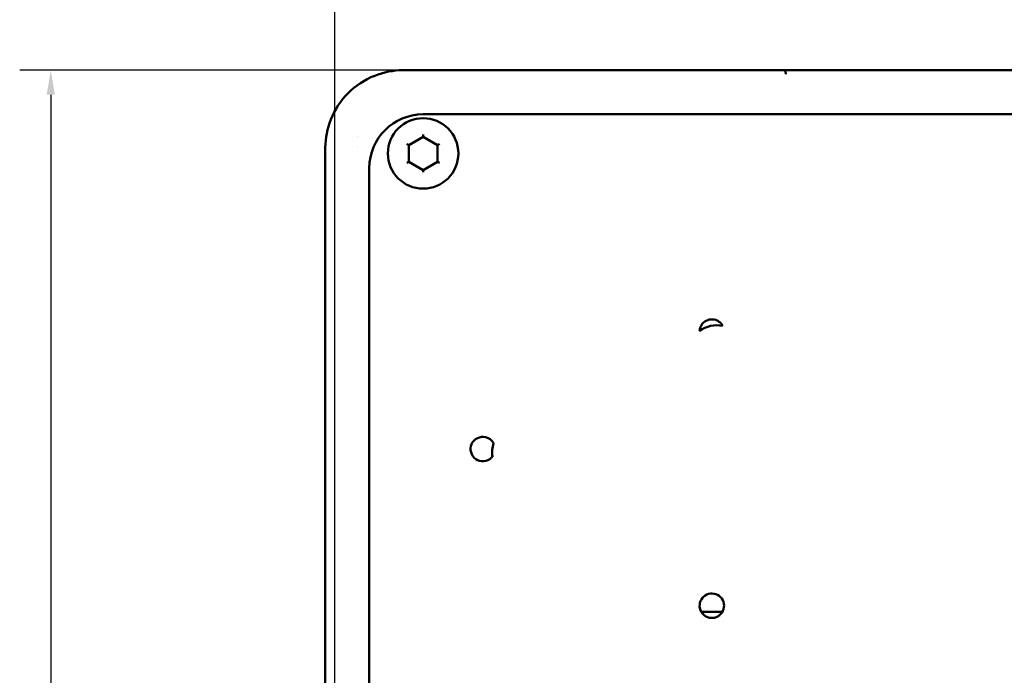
# Paper-space layout 'Sheet_1' of a CAD drawing. Header units: millimetres. Extents: x 0.8 to 58.3, y 0.8 to 58.3.
# Tile 81 of 128: x 20.2 to 24.2, y 46.6 to 49.3. Entities that reach past the tile are written whole.
import ezdxf

# ---------------------------------------------------------------- set-up
doc = ezdxf.new("R2010")
doc.units = ezdxf.units.MM
doc.layers.add('Dimension (ISO)', color=7, linetype='Continuous', lineweight=25)
doc.layers.add('Visible (ISO)', color=7, linetype='Continuous', lineweight=50)
doc.styles.add('Note Text (ANSI)', font='tahoma.ttf')
doc.dimstyles.new('Default (ISO)', dxfattribs={"dimtxt": 0.511811, "dimasz": 0.098425, "dimexe": 0.125, "dimexo": 0, "dimgap": 0.03, "dimtad": 1, "dimlfac": 25.4, "dimrnd": 1e-08, "dimzin": 0, "dimdsep": 46, "dimtxsty": 'Note Text (ANSI)', "dimcen": 0.09, "dimdle": 0.393701, "dimclrd": 256, "dimclre": 256, "dimclrt": 256, "dimazin": 0, "dimtfac": 0.269631, "dimtmove": 0, "dimatfit": 3, "dimfxl": 1, "dimtolj": 1, "dimtzin": 0, "dimlwd": -1, "dimlwe": -1, "dimarcsym": 0})

# ---------------------------------------------------------------- blocks, each defined once
blk = doc.blocks.new('*D6')
at = {"layer": 'Defpoints', "color": 0, "transparency": 16777216}
for p in [(23.3583, 49.0805), (20.3662, 42.7816), (23.3583, 42.7816)]:
    blk.add_point(p, dxfattribs=at)
at = {"layer": 'Dimension (ISO)', "transparency": 16777216}
for p, q in [((23.3583, 49.0805), (20.2412, 49.0805)), ((20.3662, 48.9821), (20.3662, 42.88)), ((23.3583, 42.7816), (20.2412, 42.7816)), ((20.3662, 40.4851), (20.3662, 42.7816)), ((27.978, 40.4851), (20.3662, 40.4851))]:
    blk.add_line(p, q, dxfattribs=at)
for points in [[(20.3497, 48.9821), (20.3826, 48.9821), (20.3662, 49.0805)], [(20.3497, 42.88), (20.3826, 42.88), (20.3662, 42.7816)]]:
    blk.add_solid(points, dxfattribs=at)
at = {"layer": 'Dimension (ISO)', "transparency": 16777216, "insert": (20.4946, 41.1847), "char_height": 0.511811, "attachment_point": 1, "style": 'Note Text (ANSI)'}
blk.add_mtext('\\A1;159.99 mm [159.994 in]', dxfattribs=at)
blk = doc.blocks.new('*D7')
at = {"layer": 'Defpoints', "color": 0, "transparency": 16777216}
for p in [(37.573, 51.1379), (21.5092, 45.2419), (37.573, 45.2419)]:
    blk.add_point(p, dxfattribs=at)
at = {"layer": 'Dimension (ISO)', "transparency": 16777216}
for p, q in [((21.5092, 45.2419), (21.5092, 51.2629)), ((37.573, 45.2419), (37.573, 51.2629)), ((21.6076, 51.1379), (37.4746, 51.1379))]:
    blk.add_line(p, q, dxfattribs=at)
for points in [[(21.6076, 51.1543), (21.6076, 51.1215), (21.5092, 51.1379)], [(37.4746, 51.1543), (37.4746, 51.1215), (37.573, 51.1379)]]:
    blk.add_solid(points, dxfattribs=at)
at = {"layer": 'Dimension (ISO)', "transparency": 16777216, "insert": (25.7825, 51.8375), "char_height": 0.511811, "attachment_point": 1, "style": 'Note Text (ANSI)'}
blk.add_mtext('\\A1;408.02 mm [408.022 in]', dxfattribs=at)

psp = doc.layouts.new('Sheet_1')

# ---------------------------------------------------------------- linework, layer by layer
at = {"layer": 'Visible (ISO)'}
for p, q in [((21.78522, 49.08077), (23.31208, 49.08077)), ((23.35828, 49.08054), (35.72398, 49.08054)), ((23.32327, 49.06511), (23.32327, 49.06511)), ((21.86396, 48.9036), (29.082, 48.9036)), ((21.806, 48.77958), (21.86396, 48.81305)), ((21.86396, 48.81305), (21.92192, 48.77958)), ((21.47026, 48.7658), (21.47026, 46.56558)), ((21.59897, 48.77333), (21.59897, 48.77334)), ((21.806, 48.71266), (21.806, 48.77958)), ((21.92192, 48.77958), (21.92192, 48.71266)), ((21.64743, 46.58114), (21.64743, 48.68706)), ((21.86396, 48.67919), (21.806, 48.71266)), ((21.92192, 48.71266), (21.86396, 48.67919)), ((23.06801, 46.90263), (22.98275, 46.90263))]:
    psp.add_line(p, q, dxfattribs=at)
psp.add_circle((21.86396, 48.74612), 0.14173, dxfattribs=at)
for centre, radius, start, end in [((21.86396, 48.68706), 0.21654, 90, 180), ((23.04506, 47.93903), 0.11605, 78.16195, 126.3676), ((23.02538, 48.02958), 0.04921, 71.51877, 133.01078), ((22.10412, 47.55714), 0.04921, 56.85604, 294.34654), ((22.25766, 47.54533), 0.11605, 162.14099, 189.0616), ((23.02538, 46.92722), 0.04921, 317.83391, 235.43112)]:
    psp.add_arc(centre, radius, start, end, dxfattribs=at)
for centre, major_axis, ratio, start_param, end_param in [((21.78522, 49.07152), (0.05625, 0), 0.164399, 1.5708357, 1.6466147), ((23.29718, 49.07858), (0.01778, 0.00184), 0.06651, 0.1954132, 0.5702979), ((23.35135, 49.08131), (0.06294, -0.00008), 0.0120646, 4.0555559, 4.8227135), ((21.80884, 48.79146), (0, 0.2097), 0.9999589, 1.4533512, 1.4541206), ((21.86396, 48.82214), (0, -0.00909), 0.0000112, 4.7124431, 6.2831854), ((21.47951, 48.7658), (0, 0.05625), 0.164399, 1.494978, 1.570757), ((21.79813, 48.78413), (-0.00787, 0.00455), 0.0000112, 1.570851, 3.1415938), ((21.9298, 48.78413), (-0.00787, -0.00455), 0.0000112, 6.2831839, 7.8539268), ((21.79813, 48.70811), (-0.00787, -0.00455), 0.0000112, 1.570851, 3.1415939), ((21.86396, 48.6701), (0, -0.00909), 0.0000112, 1.5708505, 3.1415928), ((21.9298, 48.70811), (-0.00787, 0.00455), 0.0000112, 4.7124437, 6.2831866), ((-12.04903, 49.75019), (35.12233, -1.71569), 0.0292717, 0.0173662, 0.0190613), ((54.2199, 64.15648), (-31.24016, -16.14231), 0.0292717, 6.264124, 6.2658191)]:
    psp.add_ellipse(centre, major_axis=major_axis, ratio=ratio, start_param=start_param, end_param=end_param, dxfattribs=at)
for points, knots in [([(21.47029, 48.77006), (21.47083, 48.80711), (21.47808, 48.84592), (21.5084, 48.92247), (21.53329, 48.95949), (21.59153, 49.01773), (21.62855, 49.04263), (21.70511, 49.07294), (21.74392, 49.0802), (21.78096, 49.08074)], [-4.2505243, -4.2505243, -4.2505243, -4.2505243, -3.9711179, -3.9711179, -3.6573156, -3.6573156, -3.3435133, -3.3435133, -3.0641069, -3.0641069, -3.0641069, -3.0641069]), ([(23.32328, 49.065), (23.32324, 49.06591), (23.32316, 49.06683), (23.32303, 49.06773), (23.32291, 49.06855), (23.32276, 49.06936), (23.32257, 49.07015), (23.32236, 49.07099), (23.32212, 49.07179), (23.32185, 49.07256), (23.32158, 49.07329), (23.32129, 49.07399), (23.32096, 49.07466), (23.32084, 49.0749), (23.32072, 49.07514), (23.32059, 49.07538), (23.32043, 49.07566), (23.32027, 49.07594), (23.3201, 49.0762), (23.31988, 49.07655), (23.31964, 49.07689), (23.3194, 49.07721), (23.31899, 49.07774), (23.31856, 49.07822), (23.3181, 49.07864), (23.31763, 49.07908), (23.31714, 49.07946), (23.31664, 49.07976), (23.31615, 49.08006), (23.31565, 49.0803), (23.31514, 49.08046), (23.31496, 49.08052), (23.31479, 49.08057), (23.31462, 49.08061)], [-0.000267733, -0.000267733, -0.000267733, -0.000267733, 0.006720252, 0.006720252, 0.006720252, 0.013118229, 0.013118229, 0.013118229, 0.019847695, 0.019847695, 0.019847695, 0.02622193, 0.02622193, 0.02622193, 0.028601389, 0.028601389, 0.028601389, 0.0314827, 0.0314827, 0.0314827, 0.035339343, 0.035339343, 0.035339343, 0.041840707, 0.041840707, 0.041840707, 0.048587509, 0.048587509, 0.048587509, 0.055213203, 0.055213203, 0.055213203, 0.05744655, 0.05744655, 0.05744655, 0.05744655]), ([(22.97642, 48.03453), (22.97642, 48.03459), (22.97646, 48.03495), (22.97663, 48.03635), (22.97679, 48.03751), (22.97738, 48.0406), (22.97787, 48.04265), (22.97963, 48.04797), (22.98102, 48.05126), (22.9853, 48.05848), (22.9882, 48.0622), (22.99181, 48.06557)], [0.2202245, 0.2202245, 0.2202245, 0.2202245, 0.24015673, 0.24015673, 0.2646069, 0.2646069, 0.29304208, 0.29304208, 0.32830694, 0.32830694, 0.36720622, 0.36720622, 0.36720622, 0.36720622]), ([(23.04098, 48.07626), (23.04514, 48.07487), (23.0489, 48.07299), (23.05603, 48.06835), (23.05905, 48.06564), (23.06325, 48.06113), (23.06462, 48.05934), (23.06647, 48.0567), (23.06708, 48.05573), (23.06771, 48.05469), (23.06785, 48.05445), (23.06787, 48.05441)], [0.50202355, 0.50202355, 0.50202355, 0.50202355, 0.53613498, 0.53613498, 0.57508711, 0.57508711, 0.60540904, 0.60540904, 0.63066044, 0.63066044, 0.64786396, 0.64786396, 0.64786396, 0.64786396]), ([(22.13103, 47.59835), (22.13282, 47.59717), (22.13453, 47.59589), (22.13809, 47.59285), (22.13983, 47.59108), (22.14283, 47.58762), (22.14402, 47.58598), (22.14549, 47.58383), (22.14591, 47.58313), (22.14612, 47.58279), (22.14615, 47.58274), (22.14616, 47.58273)], [0.078690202, 0.078690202, 0.078690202, 0.078690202, 0.094920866, 0.094920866, 0.115551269, 0.115551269, 0.137938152, 0.137938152, 0.155644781, 0.155644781, 0.160028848, 0.160028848, 0.160028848, 0.160028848]), ([(22.14175, 47.52543), (22.14173, 47.5254), (22.14163, 47.52528), (22.14111, 47.52468), (22.1405, 47.52398), (22.13861, 47.52201), (22.13719, 47.52063), (22.13367, 47.51772), (22.13151, 47.51616), (22.12759, 47.51385), (22.12602, 47.51304), (22.12441, 47.51231)], [0.16275124, 0.16275124, 0.16275124, 0.16275124, 0.171398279, 0.171398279, 0.188054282, 0.188054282, 0.209127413, 0.209127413, 0.231521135, 0.231521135, 0.245263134, 0.245263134, 0.245263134, 0.245263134]), ([(23.06186, 46.89419), (23.06111, 46.89336), (23.06031, 46.89254), (23.05652, 46.8889), (23.05324, 46.88644), (23.04522, 46.88191), (23.04072, 46.88023), (23.03522, 46.87899), (23.03425, 46.87881), (23.03274, 46.87856), (23.03222, 46.87848), (23.03125, 46.87836), (23.03081, 46.87831), (23.02984, 46.87821), (23.0293, 46.87816), (23.02772, 46.87805), (23.02668, 46.87802), (23.02334, 46.878), (23.02106, 46.87815), (23.01427, 46.87906), (23.00947, 46.88036), (23.00198, 46.88382), (22.99958, 46.88523), (22.99746, 46.8867)], [0.41028155, 0.41028155, 0.41028155, 0.41028155, 0.41811609, 0.41811609, 0.44482402, 0.44482402, 0.47653709, 0.47653709, 0.48327339, 0.48327339, 0.48681361, 0.48681361, 0.48978327, 0.48978327, 0.49337707, 0.49337707, 0.50040018, 0.50040018, 0.51611342, 0.51611342, 0.54872427, 0.54872427, 0.56745162, 0.56745162, 0.56745162, 0.56745162])]:
    psp.add_open_spline(points, degree=3, knots=knots, dxfattribs=at)
for points in [[(22.14616, 47.58273), (22.14651, 47.58215), (22.14686, 47.58155), (22.14721, 47.58092)], [(22.14306, 47.52706), (22.14263, 47.52649), (22.14219, 47.52595), (22.14175, 47.52543)]]:
    psp.add_open_spline(points, degree=3, dxfattribs=at)

# ---------------------------------------------------------------- dimensions: what is measured, and where the dimension line sits
at = {"layer": 'Dimension (ISO)'}
for base, p1, p2, angle, text, override, picture, middle in [((37.57305, 51.13791), (21.50921, 45.24186), (37.57305, 45.24186), 180, '<> mm [408.022 in]', {"dimgap": 0.03, "dimdec": 2, "dimlfac": 25.4, "dimpost": '', "dimtol": 0, "dimlim": 0, "dimtp": 0, "dimtm": 0, "dimtdec": 2, "dimtofl": 0, "dimatfit": 1}, '*D7', (29.54113, 51.13791)), ((20.36615, 42.78155), (23.35828, 49.08054), (23.35828, 42.78155), 270, '<> mm [159.994 in]', {"dimgap": 0.03, "dimtih": 1, "dimtoh": 1, "dimdec": 2, "dimlfac": 25.4, "dimpost": '', "dimtol": 0, "dimlim": 0, "dimtp": 0, "dimtm": 0, "dimtdec": 2, "dimtofl": 0, "dimtmove": 1, "dimatfit": 2}, '*D6', (20.4612, 40.48512))]:
    dim = psp.add_linear_dim(base=base, p1=p1, p2=p2, angle=angle, text=text, dimstyle='Default (ISO)', override=override, dxfattribs=at)
    dim.commit()
    dim.dimension.update_dxf_attribs({"geometry": picture, "text_midpoint": middle, "dimtype": 160})

doc.saveas('drawing.dxf')
